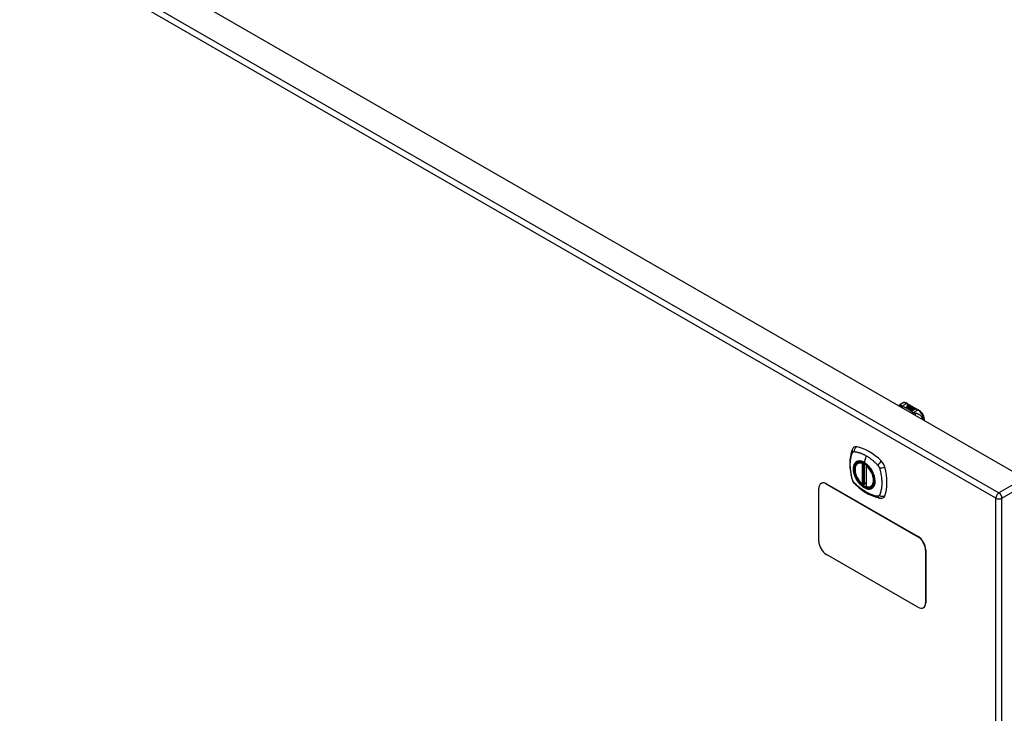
# Model space of a CAD drawing. Header units: inches. Extents: x 19 to 626, y 56 to 294.
# Tile 196 of 203: x 556 to 579, y 258 to 274. Entities that reach past the tile are written whole.
import ezdxf

# ---------------------------------------------------------------- set-up
doc = ezdxf.new("R2010")
doc.units = ezdxf.units.IN
doc.header["$MEASUREMENT"] = 0
doc.layers.add('Visible Edges(ANSI)', color=7, linetype='Continuous', lineweight=25)
doc.layers.add('Visible Tangent Edges(ANSI)', color=7, linetype='Continuous', lineweight=25)

msp = doc.modelspace()

# ---------------------------------------------------------------- linework, layer by layer
at = {"layer": 'Visible Edges(ANSI)'}
for p, q in [((533.141, 290.349), (579.531, 263.635)), ((576.658, 265.355), (576.698, 265.378)), ((576.79, 265.282), (576.827, 265.303)), ((576.804, 265.274), (576.79, 265.282)), ((576.827, 265.302), (576.791, 265.281)), ((576.842, 265.295), (576.804, 265.274)), ((576.806, 265.272), (576.844, 265.294)), ((576.82, 265.264), (576.806, 265.272)), ((576.844, 265.293), (576.807, 265.272)), ((576.816, 265.371), (577.081, 265.218)), ((576.818, 265.322), (576.837, 265.33)), ((576.837, 265.328), (576.818, 265.321)), ((576.863, 265.289), (576.82, 265.264)), ((576.821, 265.315), (576.821, 265.314)), ((576.822, 265.263), (576.868, 265.29)), ((576.853, 265.245), (576.822, 265.263)), ((576.866, 265.287), (576.823, 265.262)), ((576.843, 265.326), (576.824, 265.318)), ((576.827, 265.303), (576.827, 265.302)), ((576.829, 265.313), (576.829, 265.311)), ((576.829, 265.311), (576.829, 265.309)), ((576.839, 265.3), (576.836, 265.299)), ((576.836, 265.299), (576.842, 265.295)), ((576.836, 265.299), (576.836, 265.297)), ((576.841, 265.295), (576.836, 265.297)), ((576.837, 265.33), (576.843, 265.326)), ((576.837, 265.33), (576.837, 265.328)), ((576.841, 265.325), (576.837, 265.328)), ((576.837, 265.306), (576.837, 265.305)), ((576.874, 265.277), (576.837, 265.255)), ((576.837, 265.255), (576.877, 265.259)), ((576.837, 265.255), (576.837, 265.255)), ((576.877, 265.257), (576.838, 265.254)), ((576.839, 265.299), (576.844, 265.301)), ((576.845, 265.296), (576.839, 265.299)), ((576.84, 265.315), (576.853, 265.321)), ((576.853, 265.319), (576.84, 265.314)), ((576.859, 265.317), (576.84, 265.309)), ((576.84, 265.315), (576.84, 265.314)), ((576.844, 265.299), (576.841, 265.298)), ((576.844, 265.301), (576.843, 265.302)), ((576.844, 265.301), (576.844, 265.299)), ((576.844, 265.294), (576.855, 265.288)), ((576.844, 265.294), (576.844, 265.293)), ((576.855, 265.287), (576.844, 265.293)), ((576.875, 265.308), (576.845, 265.296)), ((576.847, 265.294), (576.871, 265.295)), ((576.855, 265.29), (576.847, 265.294)), ((576.871, 265.293), (576.85, 265.292)), ((576.853, 265.321), (576.859, 265.317)), ((576.853, 265.321), (576.853, 265.319)), ((576.857, 265.316), (576.853, 265.319)), ((576.872, 265.248), (576.853, 265.245)), ((576.87, 265.291), (576.855, 265.29)), ((576.855, 265.288), (576.863, 265.289)), ((576.855, 265.288), (576.855, 265.287)), ((576.86, 265.287), (576.855, 265.287)), ((576.856, 265.306), (576.869, 265.311)), ((576.869, 265.31), (576.856, 265.305)), ((576.868, 265.29), (576.864, 265.283)), ((576.864, 265.283), (576.874, 265.277)), ((576.864, 265.283), (576.864, 265.281)), ((576.873, 265.276), (576.864, 265.281)), ((576.866, 265.283), (576.871, 265.29)), ((576.874, 265.279), (576.866, 265.283)), ((576.871, 265.289), (576.867, 265.283)), ((576.868, 265.236), (576.872, 265.248)), ((576.931, 265.2), (576.868, 265.236)), ((576.869, 265.311), (576.875, 265.308)), ((576.869, 265.311), (576.869, 265.31)), ((576.873, 265.307), (576.869, 265.31)), ((576.872, 265.247), (576.869, 265.236)), ((576.871, 265.29), (576.87, 265.291)), ((576.871, 265.295), (576.878, 265.306)), ((576.878, 265.304), (576.871, 265.293)), ((576.871, 265.295), (576.871, 265.293)), ((576.871, 265.29), (576.871, 265.289)), ((576.872, 265.248), (576.872, 265.247)), ((576.88, 265.29), (576.874, 265.279)), ((576.877, 265.259), (576.881, 265.272)), ((576.881, 265.271), (576.877, 265.257)), ((576.877, 265.259), (576.877, 265.257)), ((576.878, 265.306), (576.886, 265.301)), ((576.878, 265.306), (576.878, 265.304)), ((576.885, 265.3), (576.878, 265.304)), ((576.886, 265.301), (576.88, 265.294)), ((576.88, 265.294), (576.881, 265.293)), ((576.88, 265.294), (576.88, 265.292)), ((576.881, 265.292), (576.88, 265.292)), ((576.905, 265.291), (576.88, 265.29)), ((576.881, 265.293), (576.897, 265.295)), ((576.897, 265.293), (576.881, 265.292)), ((576.881, 265.293), (576.881, 265.292)), ((576.881, 265.272), (576.881, 265.271)), ((576.893, 265.252), (576.885, 265.227)), ((576.885, 265.227), (576.9, 265.236)), ((576.885, 265.227), (576.885, 265.227)), ((576.9, 265.234), (576.886, 265.226)), ((576.889, 265.276), (576.889, 265.274)), ((576.893, 265.285), (576.893, 265.283)), ((576.893, 265.285), (576.91, 265.275)), ((576.91, 265.273), (576.893, 265.283)), ((576.916, 265.254), (576.893, 265.252)), ((576.905, 265.273), (576.894, 265.279)), ((576.897, 265.295), (576.905, 265.291)), ((576.897, 265.295), (576.897, 265.293)), ((576.902, 265.291), (576.897, 265.293)), ((576.899, 265.267), (576.897, 265.262)), ((576.897, 265.262), (576.933, 265.265)), ((576.93, 265.263), (576.897, 265.26)), ((576.897, 265.262), (576.897, 265.26)), ((576.9, 265.236), (576.947, 265.209)), ((576.9, 265.236), (576.9, 265.234)), ((576.945, 265.208), (576.9, 265.234)), ((576.902, 265.286), (576.906, 265.289)), ((576.902, 265.237), (576.917, 265.246)), ((576.949, 265.21), (576.902, 265.237)), ((576.906, 265.287), (576.903, 265.286)), ((576.917, 265.244), (576.903, 265.236)), ((576.905, 265.273), (576.905, 265.271)), ((576.906, 265.289), (576.906, 265.287)), ((576.91, 265.275), (576.91, 265.273)), ((576.933, 265.255), (576.912, 265.251)), ((576.912, 265.251), (576.916, 265.254)), ((576.913, 265.278), (576.913, 265.276)), ((576.916, 265.252), (576.914, 265.251)), ((576.916, 265.254), (576.916, 265.252)), ((576.917, 265.246), (576.964, 265.219)), ((576.917, 265.246), (576.917, 265.244)), ((576.962, 265.218), (576.917, 265.244)), ((576.919, 265.247), (576.933, 265.255)), ((576.966, 265.22), (576.919, 265.247)), ((576.933, 265.253), (576.921, 265.246)), ((576.933, 265.265), (576.927, 265.261)), ((576.927, 265.261), (576.969, 265.261)), ((576.927, 265.261), (576.927, 265.259)), ((576.96, 265.259), (576.927, 265.259)), ((576.947, 265.209), (576.931, 265.2)), ((576.933, 265.255), (576.933, 265.253)), ((576.969, 265.261), (576.935, 265.255)), ((576.935, 265.255), (576.981, 265.229)), ((576.935, 265.255), (576.935, 265.253)), ((576.979, 265.228), (576.935, 265.253)), ((576.964, 265.219), (576.949, 265.21)), ((576.981, 265.229), (576.966, 265.22)), ((577.212, 264.97), (577.212, 264.991)), ((575.67, 263.989), (575.681, 263.995)), ((575.865, 263.928), (575.865, 263.45)), ((574.763, 262.174), (574.763, 263.4)), ((574.819, 263.517), (574.815, 263.515)), ((574.94, 263.502), (577.061, 262.281)), ((574.944, 263.505), (577.065, 262.283)), ((575.796, 263.505), (575.782, 263.497)), ((575.811, 263.503), (575.809, 263.504)), ((575.865, 263.525), (575.824, 263.502)), ((575.982, 263.447), (575.993, 263.453)), ((577.238, 261.975), (577.238, 260.748)), ((577.242, 261.977), (577.242, 260.751)), ((577.061, 260.646), (574.94, 261.867)), ((577.19, 260.636), (577.186, 260.634))]:
    msp.add_line(p, q, dxfattribs=at)
at = {"layer": 'Visible Edges(ANSI)', "flags": 128}
for points in [[(576.816, 265.371), (576.802, 265.378), (576.788, 265.384), (576.773, 265.388), (576.758, 265.39), (576.743, 265.391), (576.727, 265.389), (576.713, 265.385), (576.698, 265.378)], [(576.617, 265.313), (576.625, 265.325), (576.634, 265.337), (576.646, 265.347), (576.658, 265.355)], [(577.212, 264.991), (577.211, 265.007), (577.209, 265.024), (577.206, 265.04), (577.202, 265.057), (577.196, 265.073), (577.19, 265.089), (577.182, 265.105), (577.174, 265.121), (577.165, 265.136), (577.155, 265.15), (577.144, 265.164), (577.132, 265.177), (577.12, 265.189), (577.108, 265.2), (577.094, 265.21), (577.081, 265.218)], [(575.536, 264.298), (575.528, 264.277), (575.522, 264.257), (575.517, 264.238), (575.512, 264.22), (575.508, 264.201), (575.503, 264.182), (575.496, 264.142), (575.49, 264.101), (575.486, 264.059), (575.484, 264.017), (575.483, 263.974), (575.484, 263.93), (575.486, 263.886), (575.49, 263.842), (575.496, 263.797), (575.503, 263.752), (575.511, 263.706), (575.521, 263.66), (575.526, 263.637), (575.529, 263.626), (575.533, 263.612)], [(575.574, 264.354), (575.561, 264.341), (575.551, 264.326), (575.542, 264.312), (575.536, 264.298)], [(575.768, 263.498), (575.754, 263.511), (575.741, 263.524), (575.727, 263.539), (575.714, 263.554), (575.702, 263.569), (575.69, 263.586), (575.679, 263.602), (575.668, 263.62), (575.658, 263.638), (575.649, 263.656), (575.64, 263.674), (575.632, 263.693), (575.625, 263.711), (575.619, 263.73), (575.614, 263.749), (575.61, 263.767), (575.606, 263.785), (575.604, 263.803), (575.602, 263.821), (575.601, 263.838), (575.602, 263.855), (575.603, 263.871), (575.606, 263.887), (575.609, 263.902), (575.613, 263.916), (575.618, 263.93), (575.625, 263.942), (575.632, 263.954), (575.64, 263.964), (575.649, 263.974), (575.659, 263.982), (575.67, 263.989)], [(575.924, 263.907), (575.942, 263.885), (575.96, 263.862), (575.976, 263.838), (575.992, 263.813), (576.006, 263.787), (576.018, 263.761), (576.03, 263.734), (576.039, 263.707)], [(575.533, 263.612), (575.537, 263.598), (575.542, 263.585), (575.548, 263.572), (575.555, 263.56), (575.562, 263.548), (575.57, 263.537), (575.579, 263.526), (575.589, 263.515)], [(575.589, 263.515), (575.598, 263.505), (575.608, 263.496), (575.625, 263.48), (575.659, 263.449), (575.695, 263.419), (575.731, 263.39), (575.767, 263.363), (575.803, 263.338), (575.84, 263.314), (575.878, 263.291), (575.915, 263.271), (575.953, 263.252), (575.991, 263.234), (576.029, 263.219), (576.067, 263.205), (576.106, 263.194), (576.144, 263.184), (576.163, 263.18), (576.173, 263.178), (576.184, 263.176)], [(575.809, 263.504), (575.806, 263.506), (575.803, 263.507), (575.799, 263.506), (575.796, 263.505)], [(575.982, 263.447), (575.971, 263.441), (575.958, 263.436), (575.945, 263.433), (575.931, 263.431), (575.917, 263.431), (575.903, 263.432), (575.888, 263.434), (575.873, 263.438)], [(576.184, 263.176), (576.199, 263.174), (576.216, 263.174), (576.233, 263.176), (576.251, 263.181)]]:
    msp.add_lwpolyline(points, dxfattribs=at)
at = {"layer": 'Visible Edges(ANSI)'}
for centre, start, end in [((575.876, 263.928), 137.2248, 180), ((575.776, 263.507), 229.4263, 299.936), ((575.818, 263.512), 232.2158, 299.936), ((575.876, 263.45), 180, 253.542)]:
    msp.add_arc(centre, 0.0118, start, end, dxfattribs=at)
for centre, major_axis, ratio, start_param, end_param in [((576.817, 265.316), (-0.007, 0), 0.575862, 5.820233, 7.062977), ((576.828, 265.313), (0.0192, 0), 0.575862, 2.164208, 2.67864), ((576.828, 265.311), (-0.0192, 0), 0.575862, 5.305801, 5.820233), ((576.817, 265.314), (-0.007, 0), 0.575862, 5.820233, 6.078955), ((576.824, 265.32), (-0.0164, 0), 0.575862, 0.779792, 1.90155), ((576.825, 265.315), (-0.004, 0), 0.575862, 5.90879, 7.175095), ((576.829, 265.314), (-0.0082, 0), 0.575862, 5.323118, 5.90879), ((576.825, 265.314), (-0.004, 0), 0.575862, 0, 0.89191), ((576.828, 265.317), (0.0084, 0), 0.575862, 4.033503, 4.932446), ((576.828, 265.316), (-0.0084, 0), 0.575862, 0.89191, 1.767313), ((576.833, 265.307), (-0.00676, 0), 0.575862, 5.794367, 7.059467), ((576.833, 265.305), (-0.00676, 0), 0.575862, 5.794367, 6.071487), ((576.844, 265.304), (0.0192, 0), 0.575862, 2.419321, 2.652775), ((576.844, 265.302), (-0.0192, 0), 0.575862, 5.560914, 5.794367), ((576.839, 265.31), (0.016, 0), 0.575862, 3.905964, 4.740051), ((576.839, 265.308), (-0.016, 0), 0.575862, 0.764371, 1.402544), ((576.839, 265.311), (-0.016, 0), 0.575862, 0.776281, 1.787416), ((576.822, 265.33), (0.031, 0), 0.575862, 4.949028, 5.337665), ((576.822, 265.328), (-0.031, 0), 0.575862, 1.80809, 2.196072), ((576.841, 265.306), (-0.004, 0), 0.575862, 5.908937, 7.173827), ((576.845, 265.305), (-0.0082, 0), 0.575862, 5.323254, 5.908937), ((576.841, 265.305), (-0.004, 0), 0.575862, 0, 0.890642), ((576.843, 265.308), (0.0084, 0), 0.575862, 4.032234, 4.932287), ((576.843, 265.307), (-0.0084, 0), 0.575862, 0.890642, 1.484281), ((576.843, 265.307), (-0.0084, 0), 0.575862, 1.514337, 1.790695), ((576.838, 265.321), (0.031, 0), 0.575862, 4.932287, 5.323254), ((576.838, 265.319), (-0.031, 0), 0.575862, 1.790695, 2.181662), ((576.892, 265.276), (-0.0101, 0), 0.575862, 5.913952, 6.982716), ((576.892, 265.275), (-0.0101, 0), 0.575862, 5.913952, 6.142632), ((576.9, 265.279), (0.022, 0), 0.575862, 3.701478, 4.680599), ((576.9, 265.278), (-0.022, 0), 0.575862, 0.559885, 1.507168), ((576.9, 265.275), (-0.0188, 0), 0.575862, 5.081623, 5.913952), ((576.9, 265.273), (-0.0188, 0), 0.575862, 5.081623, 5.913952), ((576.9, 265.279), (-0.0199, 0), 0.575862, 0.617996, 1.556283), ((576.896, 265.276), (-0.00637, 0), 0.575862, 4.999578, 6.390788), ((576.897, 265.276), (-0.0073, 0), 0.575862, 0.107602, 1.123637), ((576.896, 265.274), (-0.00637, 0), 0.575862, 0, 0.107602), ((576.897, 265.274), (-0.0073, 0), 0.575862, 0.107602, 1.123637), ((576.898, 265.278), (0.0112, 0), 0.575862, 4.26523, 5.375571), ((576.898, 265.276), (0.0112, 0), 0.575862, 4.26523, 5.375571), ((576.9, 265.283), (-0.0265, 0), 0.575862, 1.556283, 2.296236), ((576.894, 265.275), (0.0205, 0), 0.575862, 0.343453, 1.17916), ((576.887, 265.268), (0.0405, 0), 0.575862, 0.638101, 1.087938), ((576.887, 265.266), (-0.0405, 0), 0.575862, 3.779694, 4.229531), ((576.907, 265.278), (0.0064, 0), 0.575862, 5.210263, 6.626638), ((576.907, 265.276), (0.0064, 0), 0.575862, 5.210263, 6.283185), ((576.909, 265.277), (0.0132, 0), 0.575862, 5.437829, 6.921287), ((576.909, 265.276), (0.0132, 0), 0.575862, 0.108138, 0.638101), ((575.673, 264.208), (-0.088, 0.154), 0.578093, 5.827357, 6.408431), ((575.924, 263.211), (-0.639, 1.109), 0.578093, 5.172085, 5.827357), ((575.819, 263.714), (0.157, -0.273), 0.578093, 2.362013, 7.062765), ((576.175, 263.92), (0.088, -0.154), 0.578093, 1.114968, 2.030492), ((575.437, 264.055), (-0.639, 1.109), 0.578093, 3.601288, 4.256561), ((574.94, 263.298), (-0.125, 0.217), 0.578093, 5.499721, 7.070517), ((574.944, 263.301), (-0.125, 0.217), 0.578093, 5.499721, 6.283185), ((576.175, 263.34), (0.088, -0.154), 0.578093, 6.157956, 6.742881), ((577.061, 262.077), (0.125, -0.217), 0.578093, 0.787332, 2.358128), ((577.065, 262.079), (-0.125, 0.217), 0.578093, 3.928925, 5.499721), ((574.94, 262.072), (-0.125, 0.217), 0.578093, 0.787332, 2.358128), ((577.061, 260.85), (0.125, -0.217), 0.578093, 5.499721, 7.070517), ((577.065, 260.853), (0.125, -0.217), 0.578093, 0, 0.787332)]:
    msp.add_ellipse(centre, major_axis=major_axis, ratio=ratio, start_param=start_param, end_param=end_param, dxfattribs=at)
msp.add_ellipse((575.816, 263.712), major_axis=(-0.16, 0.277), ratio=0.578093, dxfattribs=at)
at = {"layer": 'Visible Tangent Edges(ANSI)'}
for p, q in [((578.87, 263.173), (532.481, 289.887)), ((532.551, 290.009), (578.94, 263.295)), ((576.689, 265.307), (576.797, 265.369)), ((576.797, 265.369), (577.061, 265.216)), ((576.811, 265.318), (576.811, 265.316)), ((576.818, 265.322), (576.818, 265.321)), ((576.822, 265.314), (576.822, 265.312)), ((576.827, 265.309), (576.827, 265.307)), ((576.838, 265.304), (576.838, 265.303)), ((576.845, 265.303), (576.845, 265.302)), ((576.856, 265.306), (576.856, 265.305)), ((576.882, 265.278), (576.882, 265.277)), ((576.889, 265.275), (576.889, 265.274)), ((576.893, 265.272), (576.893, 265.27)), ((576.92, 265.282), (576.92, 265.28)), ((577.061, 265.216), (576.954, 265.155)), ((575.859, 264.159), (575.815, 264.003)), ((575.768, 263.981), (575.768, 263.503)), ((575.784, 263.981), (575.791, 263.985)), ((575.784, 263.503), (575.784, 263.981)), ((575.796, 263.983), (575.796, 263.509)), ((575.811, 263.51), (575.811, 263.976)), ((575.826, 263.507), (575.826, 263.967)), ((575.868, 263.445), (575.868, 263.923)), ((579.531, 263.635), (578.94, 263.295)), ((574.94, 263.502), (574.944, 263.505)), ((575.796, 263.509), (575.784, 263.503)), ((575.865, 263.529), (575.826, 263.507)), ((579.01, 263.173), (579.601, 263.513)), ((578.87, 231.518), (578.87, 263.173)), ((579.01, 231.518), (579.01, 263.173)), ((577.065, 262.283), (577.061, 262.281)), ((577.238, 261.975), (577.242, 261.977)), ((577.242, 260.751), (577.238, 260.748))]:
    msp.add_line(p, q, dxfattribs=at)
at = {"layer": 'Visible Tangent Edges(ANSI)', "flags": 128}
for points in [[(576.674, 265.325), (576.672, 265.325), (576.67, 265.325), (576.668, 265.325), (576.666, 265.325), (576.664, 265.324), (576.662, 265.324), (576.659, 265.324), (576.657, 265.323), (576.655, 265.323), (576.653, 265.322), (576.651, 265.321), (576.649, 265.321), (576.647, 265.32), (576.645, 265.319), (576.643, 265.318), (576.641, 265.317), (576.639, 265.316), (576.637, 265.315), (576.635, 265.314), (576.633, 265.313), (576.631, 265.311), (576.63, 265.31), (576.628, 265.309), (576.626, 265.307)], [(576.674, 265.325), (576.674, 265.328), (576.674, 265.33), (576.673, 265.332), (576.673, 265.334), (576.673, 265.337), (576.672, 265.339), (576.672, 265.341), (576.672, 265.343), (576.671, 265.344), (576.671, 265.346), (576.67, 265.348), (576.67, 265.349), (576.669, 265.35), (576.668, 265.352), (576.668, 265.353), (576.667, 265.354), (576.666, 265.355), (576.665, 265.355), (576.664, 265.356), (576.663, 265.356), (576.662, 265.356), (576.661, 265.356), (576.66, 265.356), (576.658, 265.355)], [(576.689, 265.307), (576.688, 265.306), (576.687, 265.306), (576.685, 265.305), (576.684, 265.305), (576.683, 265.304), (576.681, 265.304), (576.68, 265.303), (576.679, 265.303), (576.678, 265.302), (576.676, 265.301), (576.675, 265.301), (576.674, 265.3), (576.672, 265.299), (576.671, 265.298), (576.67, 265.297), (576.668, 265.297), (576.667, 265.296), (576.666, 265.295), (576.665, 265.294), (576.663, 265.293), (576.662, 265.292), (576.661, 265.291), (576.659, 265.29), (576.658, 265.289)], [(576.689, 265.307), (576.688, 265.308), (576.687, 265.309), (576.686, 265.31), (576.685, 265.31), (576.684, 265.311), (576.683, 265.312), (576.682, 265.313), (576.681, 265.314), (576.68, 265.315), (576.679, 265.316), (576.679, 265.316), (576.678, 265.317), (576.677, 265.318), (576.677, 265.319), (576.677, 265.319), (576.676, 265.32), (576.676, 265.321), (576.675, 265.321), (576.675, 265.322), (576.675, 265.323), (576.675, 265.323), (576.674, 265.324), (576.674, 265.325), (576.674, 265.325)], [(576.7, 265.3), (576.699, 265.3), (576.698, 265.299), (576.697, 265.298), (576.696, 265.297), (576.695, 265.297), (576.695, 265.296), (576.694, 265.295), (576.693, 265.294), (576.692, 265.293), (576.691, 265.292), (576.69, 265.291), (576.689, 265.29), (576.689, 265.289), (576.688, 265.288), (576.687, 265.287), (576.686, 265.286), (576.685, 265.285), (576.684, 265.284), (576.684, 265.283), (576.683, 265.282), (576.682, 265.28), (576.681, 265.279), (576.68, 265.278), (576.679, 265.277)], [(576.7, 265.3), (576.699, 265.3), (576.698, 265.301), (576.698, 265.301), (576.698, 265.301), (576.697, 265.301), (576.697, 265.302), (576.696, 265.302), (576.696, 265.302), (576.695, 265.302), (576.695, 265.303), (576.694, 265.303), (576.694, 265.303), (576.693, 265.303), (576.693, 265.304), (576.693, 265.304), (576.692, 265.304), (576.692, 265.305), (576.691, 265.305), (576.691, 265.305), (576.691, 265.305), (576.69, 265.306), (576.69, 265.306), (576.689, 265.306), (576.689, 265.307)], [(576.942, 265.16), (576.934, 265.167), (576.926, 265.174), (576.918, 265.181), (576.909, 265.188), (576.901, 265.194), (576.892, 265.201), (576.882, 265.207), (576.873, 265.214), (576.864, 265.22), (576.854, 265.226), (576.844, 265.232), (576.834, 265.238), (576.823, 265.244), (576.813, 265.249), (576.802, 265.255), (576.792, 265.26), (576.781, 265.266), (576.769, 265.271), (576.758, 265.276), (576.747, 265.281), (576.735, 265.286), (576.723, 265.291), (576.711, 265.296), (576.7, 265.3)], [(576.942, 265.16), (576.941, 265.16), (576.94, 265.159), (576.939, 265.159), (576.938, 265.158), (576.936, 265.158), (576.935, 265.157), (576.934, 265.157), (576.933, 265.156), (576.931, 265.155), (576.93, 265.155), (576.929, 265.154), (576.928, 265.153), (576.927, 265.152), (576.925, 265.151), (576.924, 265.151), (576.923, 265.15), (576.922, 265.149), (576.92, 265.148), (576.919, 265.147), (576.918, 265.146), (576.917, 265.145), (576.915, 265.144), (576.914, 265.143), (576.913, 265.142)], [(576.954, 265.155), (576.953, 265.154), (576.952, 265.153), (576.951, 265.152), (576.951, 265.151), (576.95, 265.151), (576.949, 265.15), (576.948, 265.149), (576.947, 265.148), (576.947, 265.147), (576.946, 265.146), (576.945, 265.145), (576.944, 265.144), (576.944, 265.143), (576.943, 265.142), (576.942, 265.141), (576.941, 265.14), (576.94, 265.138), (576.939, 265.137), (576.939, 265.136), (576.938, 265.135), (576.937, 265.134), (576.936, 265.132), (576.935, 265.131), (576.935, 265.13)], [(576.954, 265.155), (576.953, 265.155), (576.952, 265.155), (576.952, 265.155), (576.951, 265.155), (576.951, 265.156), (576.95, 265.156), (576.95, 265.156), (576.949, 265.156), (576.949, 265.157), (576.948, 265.157), (576.948, 265.157), (576.947, 265.157), (576.947, 265.157), (576.946, 265.158), (576.946, 265.158), (576.945, 265.158), (576.945, 265.159), (576.945, 265.159), (576.944, 265.159), (576.944, 265.159), (576.943, 265.16), (576.943, 265.16), (576.943, 265.16), (576.942, 265.16)], [(576.99, 265.143), (576.989, 265.143), (576.988, 265.144), (576.986, 265.144), (576.985, 265.144), (576.984, 265.144), (576.982, 265.145), (576.981, 265.145), (576.979, 265.145), (576.978, 265.146), (576.977, 265.146), (576.975, 265.147), (576.973, 265.147), (576.972, 265.148), (576.97, 265.148), (576.968, 265.149), (576.967, 265.149), (576.965, 265.15), (576.963, 265.151), (576.962, 265.151), (576.96, 265.152), (576.958, 265.153), (576.957, 265.153), (576.955, 265.154), (576.954, 265.155)], [(577.176, 264.991), (577.173, 265.005), (577.169, 265.019), (577.163, 265.032), (577.157, 265.044), (577.15, 265.055), (577.143, 265.065), (577.135, 265.075), (577.126, 265.083), (577.118, 265.091), (577.11, 265.098), (577.101, 265.104), (577.092, 265.109), (577.084, 265.114), (577.075, 265.119), (577.067, 265.123), (577.058, 265.126), (577.05, 265.129), (577.041, 265.132), (577.033, 265.134), (577.024, 265.137), (577.016, 265.139), (577.007, 265.14), (576.999, 265.142), (576.99, 265.143)], [(576.99, 265.143), (576.991, 265.142), (576.991, 265.14), (576.991, 265.139), (576.992, 265.137), (576.992, 265.135), (576.993, 265.133), (576.993, 265.132), (576.993, 265.13), (576.993, 265.128), (576.994, 265.126), (576.994, 265.124), (576.994, 265.122), (576.994, 265.12), (576.995, 265.118), (576.995, 265.115), (576.995, 265.113), (576.995, 265.111), (576.995, 265.109), (576.995, 265.107), (576.995, 265.104), (576.995, 265.102), (576.995, 265.1), (576.995, 265.097), (576.995, 265.095)], [(575.546, 264.233), (575.547, 264.233), (575.547, 264.234), (575.548, 264.235), (575.548, 264.236), (575.549, 264.237), (575.549, 264.238), (575.55, 264.238), (575.551, 264.239), (575.551, 264.24), (575.552, 264.241), (575.552, 264.241), (575.553, 264.242), (575.554, 264.243), (575.554, 264.243), (575.555, 264.244), (575.556, 264.244), (575.556, 264.245), (575.557, 264.246), (575.558, 264.246), (575.559, 264.247), (575.559, 264.247), (575.56, 264.248), (575.561, 264.248), (575.562, 264.249)], [(575.562, 264.249), (575.562, 264.249), (575.563, 264.25), (575.564, 264.25), (575.565, 264.25), (575.565, 264.251), (575.566, 264.251), (575.567, 264.251), (575.568, 264.252), (575.569, 264.252), (575.57, 264.252), (575.571, 264.252), (575.571, 264.253), (575.572, 264.253), (575.573, 264.253), (575.574, 264.253), (575.575, 264.253), (575.576, 264.253), (575.577, 264.253), (575.578, 264.254), (575.579, 264.254), (575.58, 264.254), (575.581, 264.254), (575.582, 264.254), (575.583, 264.254)], [(575.583, 264.254), (575.596, 264.253), (575.607, 264.251), (575.618, 264.249), (575.629, 264.247), (575.64, 264.245), (575.651, 264.242), (575.662, 264.24), (575.673, 264.237), (575.685, 264.234), (575.696, 264.23), (575.708, 264.227), (575.719, 264.223), (575.731, 264.219), (575.742, 264.214), (575.754, 264.21), (575.765, 264.205), (575.777, 264.2), (575.789, 264.195), (575.8, 264.189), (575.812, 264.184), (575.824, 264.178), (575.835, 264.172), (575.847, 264.165), (575.859, 264.159)], [(575.546, 263.597), (575.537, 263.63), (575.529, 263.66), (575.523, 263.69), (575.517, 263.719), (575.511, 263.748), (575.507, 263.778), (575.503, 263.807), (575.499, 263.835), (575.497, 263.864), (575.495, 263.892), (575.494, 263.919), (575.493, 263.947), (575.494, 263.973), (575.495, 264), (575.497, 264.025), (575.499, 264.051), (575.502, 264.075), (575.506, 264.099), (575.511, 264.123), (575.517, 264.146), (575.523, 264.168), (575.529, 264.19), (575.537, 264.211), (575.546, 264.233)], [(575.62, 264.009), (575.611, 264.001), (575.603, 263.992), (575.596, 263.982), (575.589, 263.971), (575.583, 263.959), (575.577, 263.947), (575.573, 263.933), (575.569, 263.919), (575.566, 263.904), (575.564, 263.889), (575.563, 263.873), (575.562, 263.856), (575.563, 263.839), (575.564, 263.822), (575.566, 263.804), (575.569, 263.786), (575.573, 263.767), (575.577, 263.749), (575.583, 263.73), (575.589, 263.711), (575.596, 263.692), (575.603, 263.674), (575.611, 263.655), (575.62, 263.637)], [(576.039, 263.707), (576.057, 263.639), (576.064, 263.573), (576.059, 263.514), (576.043, 263.465), (576.017, 263.426), (575.981, 263.401), (575.938, 263.39), (575.889, 263.394), (575.836, 263.412), (575.782, 263.445), (575.73, 263.489), (575.682, 263.544), (575.64, 263.606), (575.607, 263.673), (575.582, 263.742), (575.569, 263.81), (575.567, 263.873), (575.576, 263.929), (575.596, 263.975), (575.626, 264.008), (575.665, 264.028), (575.711, 264.033), (575.762, 264.023), (575.815, 263.999)], [(575.653, 264.028), (575.652, 264.028), (575.65, 264.027), (575.649, 264.026), (575.648, 264.026), (575.646, 264.025), (575.645, 264.024), (575.643, 264.024), (575.642, 264.023), (575.64, 264.022), (575.639, 264.021), (575.637, 264.021), (575.636, 264.02), (575.635, 264.019), (575.633, 264.018), (575.632, 264.017), (575.631, 264.016), (575.629, 264.015), (575.628, 264.015), (575.627, 264.014), (575.625, 264.013), (575.624, 264.012), (575.623, 264.011), (575.621, 264.01), (575.62, 264.009)], [(575.815, 264.003), (575.807, 264.007), (575.8, 264.011), (575.793, 264.014), (575.786, 264.018), (575.778, 264.021), (575.771, 264.023), (575.764, 264.026), (575.757, 264.028), (575.75, 264.03), (575.743, 264.032), (575.736, 264.034), (575.729, 264.035), (575.722, 264.036), (575.715, 264.036), (575.709, 264.037), (575.702, 264.037), (575.696, 264.037), (575.689, 264.036), (575.683, 264.036), (575.677, 264.035), (575.671, 264.033), (575.665, 264.032), (575.659, 264.03), (575.653, 264.028)], [(575.859, 264.159), (575.87, 264.152), (575.882, 264.145), (575.894, 264.137), (575.905, 264.13), (575.917, 264.122), (575.928, 264.114), (575.94, 264.106), (575.951, 264.098), (575.963, 264.089), (575.974, 264.081), (575.986, 264.072), (575.997, 264.062), (576.009, 264.053), (576.02, 264.044), (576.031, 264.034), (576.042, 264.024), (576.054, 264.014), (576.065, 264.004), (576.076, 263.994), (576.087, 263.983), (576.098, 263.973), (576.109, 263.962), (576.12, 263.951), (576.132, 263.937)], [(575.975, 263.843), (575.97, 263.851), (575.964, 263.86), (575.958, 263.868), (575.952, 263.876), (575.946, 263.884), (575.94, 263.892), (575.933, 263.9), (575.927, 263.908), (575.92, 263.915), (575.914, 263.922), (575.907, 263.929), (575.9, 263.936), (575.893, 263.943), (575.886, 263.949), (575.879, 263.956), (575.872, 263.962), (575.865, 263.968), (575.858, 263.973), (575.851, 263.979), (575.844, 263.984), (575.836, 263.989), (575.829, 263.994), (575.822, 263.999), (575.815, 264.003)], [(575.815, 263.999), (575.82, 263.996), (575.824, 263.994), (575.829, 263.991), (575.834, 263.988), (575.839, 263.984), (575.843, 263.981), (575.848, 263.978), (575.853, 263.974), (575.857, 263.971), (575.862, 263.967), (575.866, 263.963), (575.871, 263.96), (575.876, 263.956), (575.88, 263.952), (575.885, 263.948), (575.889, 263.944), (575.894, 263.939), (575.898, 263.935), (575.903, 263.931), (575.907, 263.926), (575.911, 263.922), (575.916, 263.917), (575.92, 263.912), (575.924, 263.907)], [(576.009, 263.785), (576.007, 263.788), (576.006, 263.79), (576.005, 263.793), (576.003, 263.795), (576.002, 263.797), (576.001, 263.8), (576, 263.802), (575.998, 263.805), (575.997, 263.807), (575.995, 263.81), (575.994, 263.812), (575.993, 263.814), (575.991, 263.817), (575.99, 263.819), (575.989, 263.822), (575.987, 263.824), (575.986, 263.826), (575.984, 263.829), (575.983, 263.831), (575.981, 263.833), (575.98, 263.836), (575.978, 263.838), (575.977, 263.84), (575.975, 263.843)], [(576.009, 263.413), (576.018, 263.421), (576.026, 263.43), (576.033, 263.44), (576.04, 263.451), (576.046, 263.463), (576.052, 263.475), (576.056, 263.489), (576.06, 263.503), (576.063, 263.518), (576.065, 263.533), (576.067, 263.549), (576.067, 263.566), (576.067, 263.583), (576.065, 263.6), (576.063, 263.618), (576.06, 263.636), (576.056, 263.655), (576.052, 263.673), (576.046, 263.692), (576.04, 263.711), (576.033, 263.73), (576.026, 263.748), (576.018, 263.767), (576.009, 263.785)], [(576.132, 263.937), (576.134, 263.935), (576.136, 263.933), (576.138, 263.93), (576.14, 263.928), (576.142, 263.926), (576.144, 263.923), (576.145, 263.921), (576.147, 263.918), (576.149, 263.916), (576.151, 263.913), (576.152, 263.91), (576.154, 263.908), (576.155, 263.905), (576.157, 263.902), (576.158, 263.9), (576.159, 263.897), (576.161, 263.894), (576.162, 263.891), (576.163, 263.888), (576.164, 263.886), (576.166, 263.883), (576.167, 263.88), (576.168, 263.877), (576.169, 263.874)], [(576.169, 263.874), (576.178, 263.841), (576.186, 263.812), (576.193, 263.782), (576.199, 263.753), (576.205, 263.723), (576.21, 263.694), (576.214, 263.665), (576.218, 263.637), (576.22, 263.609), (576.222, 263.581), (576.223, 263.553), (576.224, 263.526), (576.223, 263.499), (576.222, 263.473), (576.22, 263.447), (576.217, 263.422), (576.214, 263.397), (576.21, 263.373), (576.205, 263.349), (576.199, 263.326), (576.193, 263.304), (576.186, 263.282), (576.178, 263.261), (576.169, 263.239)], [(575.583, 263.534), (575.581, 263.537), (575.579, 263.539), (575.577, 263.541), (575.575, 263.544), (575.573, 263.546), (575.571, 263.548), (575.57, 263.551), (575.568, 263.554), (575.566, 263.556), (575.565, 263.559), (575.563, 263.561), (575.562, 263.564), (575.56, 263.567), (575.559, 263.569), (575.557, 263.572), (575.556, 263.575), (575.554, 263.578), (575.553, 263.58), (575.552, 263.583), (575.551, 263.586), (575.549, 263.589), (575.548, 263.592), (575.547, 263.594), (575.546, 263.597)], [(575.62, 263.637), (575.621, 263.634), (575.623, 263.632), (575.624, 263.629), (575.625, 263.627), (575.627, 263.624), (575.628, 263.622), (575.629, 263.62), (575.631, 263.617), (575.632, 263.615), (575.633, 263.612), (575.635, 263.61), (575.636, 263.607), (575.637, 263.605), (575.639, 263.603), (575.64, 263.6), (575.642, 263.598), (575.643, 263.595), (575.645, 263.593), (575.646, 263.591), (575.648, 263.588), (575.649, 263.586), (575.65, 263.584), (575.652, 263.581), (575.653, 263.579)], [(575.653, 263.579), (575.665, 263.562), (575.677, 263.546), (575.689, 263.53), (575.702, 263.515), (575.715, 263.5), (575.729, 263.486), (575.743, 263.473), (575.757, 263.46), (575.771, 263.449), (575.786, 263.438), (575.8, 263.428), (575.815, 263.419), (575.829, 263.411), (575.844, 263.404), (575.858, 263.399), (575.872, 263.394), (575.886, 263.39), (575.9, 263.387), (575.914, 263.386), (575.927, 263.385), (575.94, 263.386), (575.952, 263.387), (575.964, 263.39), (575.975, 263.394)], [(576.132, 263.218), (576.109, 263.22), (576.087, 263.224), (576.065, 263.229), (576.042, 263.235), (576.02, 263.242), (575.997, 263.249), (575.975, 263.258), (575.952, 263.267), (575.928, 263.278), (575.905, 263.289), (575.882, 263.301), (575.859, 263.314), (575.835, 263.328), (575.812, 263.343), (575.789, 263.358), (575.765, 263.375), (575.742, 263.392), (575.719, 263.41), (575.696, 263.428), (575.673, 263.448), (575.651, 263.468), (575.629, 263.488), (575.607, 263.509), (575.583, 263.534)], [(575.796, 263.507), (575.796, 263.507), (575.796, 263.507), (575.795, 263.507), (575.795, 263.507), (575.795, 263.507), (575.795, 263.506), (575.795, 263.506), (575.795, 263.506), (575.795, 263.506), (575.795, 263.506), (575.795, 263.506), (575.795, 263.506), (575.795, 263.506), (575.795, 263.505), (575.795, 263.505), (575.795, 263.505), (575.795, 263.505), (575.795, 263.505), (575.795, 263.505), (575.795, 263.505), (575.795, 263.505), (575.796, 263.505), (575.796, 263.505), (575.796, 263.505)], [(575.796, 263.509), (575.796, 263.509), (575.796, 263.509), (575.796, 263.509), (575.796, 263.509), (575.796, 263.509), (575.796, 263.509), (575.796, 263.509), (575.796, 263.509), (575.796, 263.508), (575.796, 263.508), (575.796, 263.508), (575.796, 263.508), (575.796, 263.508), (575.796, 263.508), (575.796, 263.508), (575.796, 263.508), (575.796, 263.508), (575.796, 263.508), (575.796, 263.508), (575.796, 263.508), (575.796, 263.508), (575.796, 263.508), (575.796, 263.508), (575.796, 263.507)], [(575.796, 263.505), (575.796, 263.505), (575.796, 263.505), (575.796, 263.505), (575.796, 263.505), (575.796, 263.505), (575.796, 263.505), (575.796, 263.505), (575.796, 263.505), (575.796, 263.505), (575.796, 263.505), (575.796, 263.505), (575.796, 263.505), (575.796, 263.505), (575.796, 263.505), (575.796, 263.505), (575.796, 263.505), (575.796, 263.505), (575.796, 263.505), (575.796, 263.505), (575.796, 263.505), (575.796, 263.505), (575.796, 263.505), (575.796, 263.505), (575.796, 263.505)], [(575.809, 263.504), (575.809, 263.504), (575.809, 263.504), (575.809, 263.504), (575.809, 263.504), (575.809, 263.504), (575.809, 263.504), (575.809, 263.504), (575.809, 263.504), (575.809, 263.504), (575.809, 263.504), (575.809, 263.504), (575.809, 263.504), (575.809, 263.504), (575.809, 263.504), (575.809, 263.504), (575.81, 263.504), (575.81, 263.504), (575.81, 263.504), (575.81, 263.504), (575.81, 263.504), (575.81, 263.504), (575.81, 263.504), (575.81, 263.504), (575.81, 263.504)], [(575.81, 263.504), (575.81, 263.504), (575.81, 263.504), (575.81, 263.504), (575.81, 263.504), (575.81, 263.504), (575.81, 263.504), (575.81, 263.504), (575.81, 263.504), (575.81, 263.504), (575.81, 263.504), (575.81, 263.504), (575.81, 263.505), (575.81, 263.505), (575.81, 263.505), (575.81, 263.505), (575.811, 263.505), (575.811, 263.505), (575.811, 263.505), (575.811, 263.506), (575.811, 263.506), (575.811, 263.506), (575.811, 263.506), (575.811, 263.506), (575.811, 263.507)], [(575.811, 263.507), (575.811, 263.507), (575.811, 263.507), (575.811, 263.507), (575.811, 263.507), (575.811, 263.507), (575.811, 263.507), (575.811, 263.507), (575.811, 263.508), (575.811, 263.508), (575.811, 263.508), (575.811, 263.508), (575.811, 263.508), (575.811, 263.508), (575.811, 263.508), (575.811, 263.509), (575.811, 263.509), (575.811, 263.509), (575.811, 263.509), (575.811, 263.509), (575.811, 263.509), (575.811, 263.509), (575.811, 263.51), (575.811, 263.51), (575.811, 263.51)], [(575.975, 263.394), (575.977, 263.394), (575.978, 263.395), (575.98, 263.396), (575.981, 263.396), (575.983, 263.397), (575.984, 263.398), (575.986, 263.398), (575.987, 263.399), (575.988, 263.4), (575.99, 263.4), (575.991, 263.401), (575.993, 263.402), (575.994, 263.403), (575.995, 263.404), (575.997, 263.405), (575.998, 263.405), (575.999, 263.406), (576.001, 263.407), (576.002, 263.408), (576.003, 263.409), (576.005, 263.41), (576.006, 263.411), (576.007, 263.412), (576.009, 263.413)], [(576.169, 263.239), (576.168, 263.237), (576.167, 263.236), (576.166, 263.234), (576.164, 263.232), (576.163, 263.231), (576.162, 263.23), (576.161, 263.228), (576.16, 263.227), (576.158, 263.226), (576.157, 263.225), (576.155, 263.224), (576.154, 263.223), (576.152, 263.222), (576.151, 263.221), (576.149, 263.221), (576.147, 263.22), (576.145, 263.219), (576.144, 263.219), (576.142, 263.219), (576.14, 263.218), (576.138, 263.218), (576.136, 263.218), (576.134, 263.218), (576.132, 263.218)]]:
    msp.add_lwpolyline(points, dxfattribs=at)
at = {"layer": 'Visible Tangent Edges(ANSI)'}
for centre, major_axis, ratio, start_param, end_param in [((576.797, 265.208), (-0.098, 0.171), 0.578093, 5.499721, 6.283185), ((576.797, 265.337), (0.0196, 0.0341), 0.578093, 0, 0.783464), ((577.061, 265.184), (0.0196, 0.0341), 0.578093, 0, 0.783464), ((577.061, 265.055), (0.098, -0.171), 0.578093, 0.795218, 2.358128), ((577.172, 264.991), (0.0394, 0), 0.575862, 5.537379, 6.283185), ((575.647, 264.256), (-0.11, 0.042), 0.703309, 0, 0.764267), ((575.673, 264.272), (0.026, 0.115), 0.753973, 0.758368, 1.895638), ((575.818, 263.713), (-0.173, 0.3), 0.578093, 5.049679, 10.658285), ((575.818, 263.713), (-0.15, 0.261), 0.578093, 5.737686, 8.403348), ((576.203, 263.967), (0.0787, 0.0881), 0.342407, 1.057534, 2.194805), ((575.826, 263.718), (-0.156, 0.271), 0.578093, 6.165882, 6.283185), ((575.776, 263.986), (-0.0033, -0.0113), 0.697548, 4.260322, 5.344494), ((575.776, 263.986), (-0.0118, 0), 0.575862, 0.785398, 2.356194), ((575.776, 263.986), (0.0059, -0.0102), 0.578093, 0.787332, 1.523057), ((575.818, 264.003), (-0.00246, -0.00426), 0.578093, 5.124962, 6.139355), ((575.876, 263.928), (-0.0118, 0), 0.575862, 0, 0.785398), ((575.876, 263.928), (0.00768, 0.00897), 0.426057, 1.534849, 2.448406), ((575.818, 263.713), (0.15, -0.261), 0.578093, 5.737686, 8.403348), ((576.23, 263.92), (0.116, 0.024), 0.339589, 4.087332, 5.224602), ((575.647, 263.644), (-0.114, -0.032), 0.388839, 0, 0.392668), ((575.673, 263.597), (-0.0848, -0.0822), 0.391657, 5.889683, 6.283185), ((575.776, 263.507), (-0.00768, -0.00897), 0.426057, 5.589999, 6.283185), ((575.776, 263.507), (0.0118, 0), 0.575862, 3.926991, 5.497787), ((575.776, 263.507), (0.0059, -0.0102), 0.578093, 0, 0.787332), ((575.804, 263.504), (-0.0118, 0), 0.575862, 4.088863, 5.497787), ((575.804, 263.501), (-0.0116, 0.0022), 0.652556, 4.188914, 5.615495), ((575.802, 263.495), (-0.00924, 0.00735), 0.983585, 4.628275, 5.94423), ((575.818, 263.512), (-0.00724, -0.00933), 0.471826, 6.077811, 6.283185), ((575.818, 263.512), (0.0118, 0), 0.575862, 4.073452, 5.497787), ((575.818, 263.512), (0.0059, -0.0102), 0.578093, 0, 0.787332), ((575.876, 263.45), (-0.0118, 0), 0.575862, 0, 0.785398), ((575.876, 263.45), (-0.0033, -0.0113), 0.697548, 5.344494, 6.283185), ((575.826, 263.718), (0.156, -0.271), 0.578093, 0, 0.117303), ((576.203, 263.293), (-0.019, -0.117), 0.704723, 5.515471, 6.283185), ((576.23, 263.308), (0.113, -0.034), 0.752559, 4.384035, 5.521305), ((578.94, 263.214), (0.0494, 0.0858), 0.578093, 0.783464, 2.354261), ((578.94, 263.214), (-0.099, 0), 0.575862, 0.785398, 2.356194), ((578.94, 263.214), (-0.0494, 0.0858), 0.578093, 3.928925, 5.499721)]:
    msp.add_ellipse(centre, major_axis=major_axis, ratio=ratio, start_param=start_param, end_param=end_param, dxfattribs=at)
for centre, major_axis in [((575.819, 263.713), (0.171, -0.297)), ((575.816, 263.712), (-0.162, 0.282)), ((575.816, 263.712), (0.162, -0.281))]:
    msp.add_ellipse(centre, major_axis=major_axis, ratio=0.578093, dxfattribs=at)

doc.saveas('drawing.dxf')
